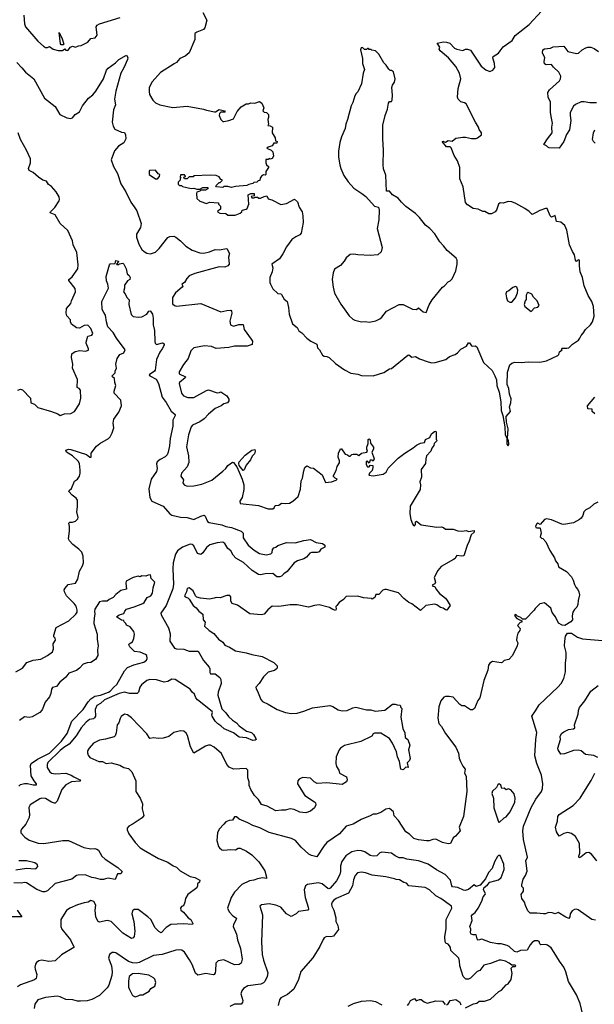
# Model space of a CAD drawing. Extents: x 1933546 to 2138868, y 524910 to 667279.
# Tile 195 of 256: x 2011245 to 2017211, y 588197 to 598409. Entities that reach past the tile are written whole.
import ezdxf

# ---------------------------------------------------------------- set-up
doc = ezdxf.new("R2010")
doc.units = 0

msp = doc.modelspace()

# ---------------------------------------------------------------- linework, layer by layer
at = {"layer": '0CON10XD'}
for points in [[(2011288, 598455), (2011294, 598365), (2011306, 598336), (2011435, 598187), (2011493, 598133), (2011515, 598121), (2011535, 598120), (2011555, 598132), (2011592, 598102), (2011645, 598088), (2011690, 598090), (2011715, 598108), (2011725, 598092), (2011745, 598090), (2011773, 598125), (2011785, 598131), (2011795, 598134), (2011825, 598124), (2011855, 598139), (2011885, 598140), (2011953, 598177), (2011985, 598213), (2012028, 598222), (2012050, 598250), (2012040, 598335), (2012049, 598351), (2012075, 598365), (2012289, 598431)], [(2013146, 598485), (2013188, 598405), (2013166, 598325), (2013153, 598307), (2013085, 598281), (2013064, 598265), (2013064, 598205), (2013004, 598066), (2012965, 598030), (2012907, 598005), (2012872, 597965), (2012850, 597950), (2012708, 597862), (2012622, 597765), (2012590, 597705), (2012588, 597665), (2012592, 597635), (2012628, 597575), (2012656, 597546), (2012700, 597525), (2012835, 597500), (2012985, 597514), (2013155, 597482), (2013185, 597470), (2013267, 597453), (2013277, 597453), (2013315, 597477), (2013370, 597465), (2013380, 597455), (2013375, 597450), (2013335, 597450), (2013320, 597435), (2013318, 597415), (2013334, 597374), (2013355, 597352), (2013365, 597352), (2013415, 597362), (2013465, 597382), (2013503, 597457), (2013545, 597504), (2013595, 597537), (2013622, 597538), (2013645, 597548), (2013686, 597544), (2013735, 597560), (2013760, 597545), (2013780, 597495), (2013770, 597465), (2013785, 597450), (2013808, 597448), (2013830, 597425), (2013830, 597395), (2013822, 597375), (2013830, 597325), (2013823, 597313), (2013845, 597310), (2013870, 597295), (2013868, 597235), (2013898, 597185), (2013902, 597152), (2013920, 597145), (2013915, 597130), (2013885, 597130), (2013865, 597102), (2013825, 597088), (2013810, 597075), (2013857, 597057), (2013875, 597040), (2013880, 596995), (2013865, 596970), (2013845, 596962), (2013835, 596970), (2013825, 596960), (2013802, 596958), (2013800, 596925), (2013808, 596905), (2013830, 596885), (2013828, 596875), (2013800, 596835), (2013802, 596805), (2013795, 596798), (2013775, 596799), (2013755, 596787), (2013742, 596765), (2013738, 596742), (2013722, 596738), (2013707, 596723), (2013675, 596720), (2013665, 596710), (2013625, 596700), (2013605, 596688), (2013485, 596680), (2013445, 596668), (2013405, 596680), (2013365, 596678), (2013355, 596670), (2013290, 596675), (2013280, 596685), (2013315, 596720), (2013325, 596720), (2013332, 596728), (2013348, 596742), (2013348, 596748), (2013332, 596752), (2013315, 596780), (2013285, 596792), (2013223, 596797), (2013055, 596790), (2013045, 596780), (2013005, 596780), (2012985, 596760), (2012955, 596760), (2012950, 596775), (2012968, 596782), (2012968, 596788), (2012955, 596800), (2012915, 596800), (2012910, 596775), (2012920, 596765), (2012912, 596758), (2012910, 596745), (2012890, 596725), (2012890, 596705), (2012905, 596690), (2012925, 596690), (2012935, 596680), (2013025, 596660), (2013055, 596662), (2013085, 596650), (2013115, 596650), (2013145, 596668), (2013198, 596668), (2013200, 596655), (2013175, 596642), (2013125, 596640), (2013115, 596630), (2013085, 596620), (2013080, 596605), (2013083, 596553), (2013116, 596526), (2013184, 596504), (2013215, 596518), (2013308, 596508), (2013310, 596495), (2013330, 596475), (2013330, 596445), (2013318, 596432), (2013302, 596428), (2013300, 596415), (2013323, 596403), (2013385, 596400), (2013405, 596382), (2013483, 596383), (2013535, 596402), (2013550, 596415), (2013550, 596425), (2013560, 596435), (2013597, 596443), (2013608, 596452), (2013623, 596497), (2013618, 596592), (2013645, 596607), (2013680, 596605), (2013678, 596582), (2013650, 596575), (2013655, 596560), (2013675, 596560), (2013685, 596570), (2013715, 596570), (2013728, 596558), (2013745, 596558), (2013784, 596576), (2013812, 596582), (2013825, 596552), (2013862, 596542), (2013955, 596491), (2014015, 596504), (2014097, 596547), (2014131, 596521), (2014146, 596466), (2014178, 596418), (2014184, 596374), (2014188, 596305), (2014167, 596195), (2014155, 596179), (2014112, 596158), (2014072, 596128), (2014015, 596053), (2013978, 595982), (2013942, 595928), (2013864, 595875), (2013872, 595835), (2013867, 595795), (2013844, 595736), (2013843, 595685), (2013848, 595665), (2013875, 595618), (2013925, 595570), (2013955, 595566), (2013965, 595559), (2013992, 595512), (2014023, 595485), (2014037, 595425), (2014044, 595354), (2014078, 595255), (2014125, 595218), (2014145, 595183), (2014175, 595162), (2014225, 595107), (2014268, 595075), (2014332, 595045), (2014337, 595005), (2014357, 594985), (2014389, 594929), (2014405, 594918), (2014435, 594916), (2014457, 594907), (2014525, 594844), (2014619, 594779), (2014685, 594742), (2014755, 594732), (2014795, 594718), (2014915, 594717), (2015025, 594750), (2015085, 594787), (2015105, 594790), (2015275, 594930), (2015285, 594933), (2015315, 594908), (2015355, 594917), (2015395, 594893), (2015485, 594861), (2015525, 594850), (2015558, 594852), (2015668, 594885), (2015708, 594915), (2015765, 594937), (2015792, 594955), (2015827, 594993), (2015885, 595022), (2015905, 595058), (2015915, 595058), (2015935, 595028), (2015945, 595023), (2015975, 595028), (2015992, 595015), (2016059, 594855), (2016149, 594769), (2016180, 594715), (2016195, 594675), (2016200, 594615), (2016223, 594545), (2016239, 594445), (2016244, 594355), (2016262, 594305), (2016281, 594185), (2016284, 594104), (2016302, 594072), (2016302, 594005), (2016315, 593990), (2016322, 594005), (2016319, 594045), (2016310, 594065), (2016317, 594165), (2016298, 594235), (2016296, 594294), (2016342, 594345), (2016332, 594395), (2016346, 594435), (2016348, 594478), (2016329, 594525), (2016324, 594585), (2016308, 594625), (2016310, 594755), (2016335, 594828), (2016355, 594847), (2016385, 594857), (2016454, 594854), (2016525, 594862), (2016645, 594858), (2016715, 594871), (2016833, 594927), (2016842, 594938), (2016848, 594965), (2016878, 594985), (2016872, 594995), (2016877, 595003), (2016895, 595004)], [(2016895, 595004), (2016925, 595001), (2016945, 595005), (2016985, 595044), (2017046, 595084), (2017062, 595105), (2017073, 595135), (2017095, 595157), (2017119, 595195), (2017171, 595245), (2017194, 595275), (2017208, 595335), (2017201, 595435), (2017185, 595488), (2017149, 595549), (2017105, 595648), (2017089, 595735), (2017064, 595795), (2017056, 595856), (2017058, 595915), (2017045, 595920), (2017025, 595902), (2017016, 595916), (2017005, 595970), (2016983, 596005), (2016954, 596074), (2016926, 596225), (2016906, 596276), (2016865, 596308), (2016818, 596315), (2016805, 596378), (2016765, 596362), (2016754, 596374), (2016722, 596452), (2016705, 596452), (2016645, 596430), (2016600, 596405), (2016565, 596390), (2016535, 596420), (2016490, 596450), (2016395, 596504), (2016355, 596519), (2016315, 596523), (2016265, 596507), (2016232, 596508), (2016217, 596495), (2016196, 596434), (2016183, 596415), (2016145, 596394), (2016115, 596394), (2016075, 596419), (2016055, 596421), (2016005, 596444), (2015955, 596450), (2015895, 596490), (2015875, 596512), (2015850, 596675), (2015815, 596760), (2015814, 596875), (2015790, 596945), (2015755, 597000), (2015725, 597080), (2015715, 597090), (2015675, 597092), (2015630, 597145), (2015645, 597150), (2015652, 597142), (2015665, 597140), (2015695, 597157), (2015735, 597148), (2015775, 597180), (2015845, 597190), (2015875, 597190), (2015937, 597177), (2015985, 597178), (2015997, 597183), (2016040, 597215), (2016040, 597235), (2016015, 597270), (2016007, 597295), (2015976, 597346), (2015879, 597535), (2015865, 597546), (2015825, 597556), (2015799, 597585), (2015790, 597605), (2015798, 597695), (2015826, 597795), (2015811, 597855), (2015774, 597924), (2015696, 598015), (2015610, 598085), (2015602, 598105), (2015607, 598125), (2015580, 598165), (2015645, 598178), (2015675, 598176), (2015710, 598165), (2015760, 598115), (2015785, 598102), (2015845, 598091), (2015875, 598103), (2015894, 598104), (2015924, 598094), (2016035, 597928), (2016085, 597888), (2016125, 597872), (2016156, 597884), (2016177, 597915), (2016176, 597955), (2016159, 598015), (2016162, 598028), (2016215, 598061), (2016234, 598085), (2016264, 598126), (2016357, 598195), (2016391, 598245), (2016535, 598358), (2016664, 598496)], [(2011695, 598147), (2011675, 598149), (2011668, 598158), (2011655, 598277), (2011685, 598212), (2011703, 598155), (2011695, 598147)], [(2014875, 595272), (2014944, 595286), (2014983, 595307), (2015006, 595325), (2015055, 595386), (2015185, 595456), (2015225, 595454), (2015325, 595406), (2015365, 595403), (2015385, 595421), (2015435, 595378), (2015465, 595374), (2015495, 595453), (2015526, 595504), (2015634, 595636), (2015655, 595648), (2015695, 595692), (2015715, 595702), (2015735, 595722), (2015772, 595805), (2015788, 595875), (2015787, 595915), (2015778, 595935), (2015684, 596014), (2015647, 596065), (2015606, 596106), (2015555, 596188), (2015504, 596244), (2015458, 596278), (2015395, 596358), (2015355, 596398), (2015255, 596472), (2015210, 596515), (2015175, 596558), (2015115, 596592), (2015085, 596630), (2015055, 596630), (2015046, 596795), (2015024, 596864), (2015020, 596905), (2015023, 597055), (2015014, 597175), (2015017, 597315), (2015038, 597415), (2015065, 597480), (2015076, 597544), (2015085, 597560), (2015105, 597560), (2015112, 597575), (2015116, 597625), (2015110, 597705), (2015115, 597730), (2015135, 597760), (2015143, 597797), (2015125, 597870), (2015105, 597882), (2015093, 597883), (2015077, 597897), (2015049, 597939), (2015025, 597960), (2014975, 598050), (2014940, 598085), (2014903, 598093), (2014895, 598100), (2014875, 598100), (2014865, 598110), (2014855, 598110), (2014845, 598100), (2014825, 598100), (2014805, 598120), (2014792, 598118), (2014783, 598097), (2014803, 598005), (2014804, 597954), (2014826, 597894), (2014813, 597855), (2014793, 597745), (2014755, 597660), (2014737, 597643), (2014725, 597620), (2014705, 597550), (2014688, 597515), (2014650, 597375), (2014630, 597325), (2014625, 597280), (2014587, 597195), (2014569, 597135), (2014554, 597045), (2014556, 596985), (2014569, 596905), (2014579, 596865), (2014612, 596792), (2014655, 596728), (2014715, 596663), (2014798, 596608), (2014838, 596575), (2014930, 596475), (2014970, 596465), (2014976, 596435), (2014975, 596335), (2014957, 596245), (2015010, 596045), (2014999, 596001), (2014965, 595972), (2014885, 595963), (2014755, 595969), (2014714, 595976), (2014675, 595973), (2014635, 595940), (2014614, 595905), (2014575, 595861), (2014515, 595822), (2014500, 595785), (2014490, 595715), (2014500, 595635), (2014514, 595574), (2014578, 595458), (2014665, 595336), (2014705, 595302), (2014725, 595292), (2014795, 595277), (2014835, 595280), (2014875, 595272)], [(2017235, 597546), (2017165, 597546), (2017105, 597557), (2017076, 597556), (2017015, 597531), (2016995, 597512), (2016961, 597445), (2016959, 597415), (2016967, 597365), (2016954, 597266), (2016922, 597218), (2016895, 597145), (2016845, 597076), (2016741, 597081), (2016727, 597087), (2016715, 597102), (2016688, 597115), (2016724, 597175), (2016774, 597235), (2016770, 597295), (2016776, 597335), (2016767, 597387), (2016756, 597445), (2016755, 597555), (2016732, 597605), (2016730, 597655), (2016745, 597683), (2016848, 597775), (2016859, 597795), (2016864, 597825), (2016844, 597865), (2016786, 597916), (2016765, 597943), (2016712, 597942), (2016695, 597952), (2016691, 597975), (2016698, 598015), (2016673, 598065), (2016678, 598095), (2016695, 598106), (2016756, 598114), (2016784, 598126), (2016894, 598136), (2016935, 598079), (2017025, 598059), (2017047, 598063), (2017085, 598098), (2017123, 598117), (2017145, 598125), (2017174, 598124), (2017210, 598110), (2017255, 598078)], [(2011214, 597965), (2011269, 597909), (2011305, 597864), (2011393, 597795), (2011503, 597595), (2011615, 597510), (2011663, 597425), (2011735, 597390), (2011775, 597383), (2011795, 597392), (2011822, 597425), (2011867, 597453), (2011898, 597515), (2011961, 597595), (2012005, 597630), (2012035, 597668), (2012117, 597795), (2012146, 597885), (2012164, 597905), (2012239, 597961), (2012275, 597998), (2012355, 598042), (2012367, 598017), (2012366, 597995), (2012325, 597911), (2012294, 597855), (2012242, 597668), (2012230, 597585), (2012241, 597525), (2012220, 597475), (2012207, 597347), (2012216, 597305), (2012233, 597275), (2012303, 597243), (2012335, 597239), (2012345, 597215), (2012346, 597175), (2012327, 597133), (2012271, 597099), (2012231, 597049), (2012194, 596955), (2012219, 596885), (2012261, 596815), (2012296, 596706), (2012347, 596625), (2012399, 596515), (2012435, 596467), (2012461, 596425), (2012507, 596295), (2012500, 596255), (2012459, 596185), (2012458, 596155), (2012481, 596081), (2012515, 596027), (2012536, 596006), (2012565, 595987), (2012605, 595980), (2012655, 595999), (2012695, 596037), (2012785, 596150), (2012805, 596161), (2012845, 596163), (2012865, 596155), (2012915, 596115), (2012969, 596059), (2013035, 596019), (2013115, 595991), (2013156, 595986), (2013215, 596000), (2013275, 596026), (2013317, 596023), (2013396, 596036), (2013422, 595985), (2013413, 595945), (2013420, 595875), (2013408, 595855), (2013376, 595844), (2013315, 595846), (2013065, 595778), (2013005, 595752), (2012979, 595725), (2012956, 595684), (2012930, 595665), (2012940, 595645), (2012933, 595635), (2012864, 595576), (2012833, 595527), (2012833, 595463), (2012854, 595444), (2012875, 595439), (2013125, 595464), (2013335, 595379), (2013396, 595394), (2013436, 595396), (2013446, 595386), (2013448, 595365), (2013426, 595284), (2013434, 595245), (2013465, 595231), (2013522, 595248), (2013565, 595248), (2013577, 595195), (2013648, 595095), (2013662, 595075), (2013658, 595042), (2013608, 595022), (2013475, 595023), (2013415, 595010), (2013285, 595000), (2013235, 595018), (2013165, 595026), (2013055, 595006), (2013022, 594975), (2012996, 594895), (2012946, 594834), (2012902, 594758), (2012901, 594735), (2012966, 594705), (2012962, 594695), (2012906, 594645), (2012901, 594635), (2012926, 594535), (2012945, 594509), (2012992, 594492), (2013055, 594491), (2013184, 594565), (2013205, 594571), (2013295, 594539), (2013319, 594541), (2013335, 594550), (2013395, 594507), (2013416, 594475), (2013416, 594455), (2013404, 594436), (2013365, 594426), (2013338, 594405), (2013275, 594378), (2013205, 594318), (2013161, 594269), (2013115, 594239), (2013041, 594205), (2013024, 594186), (2012999, 594105), (2012978, 593978), (2012999, 593885), (2013003, 593815), (2012985, 593773), (2012926, 593705), (2012920, 593675), (2012946, 593636), (2012940, 593605), (2012952, 593585), (2012985, 593572), (2013054, 593574), (2013138, 593592), (2013239, 593635), (2013354, 593725), (2013386, 593755), (2013406, 593784), (2013455, 593819), (2013465, 593818), (2013501, 593771), (2013525, 593717), (2013555, 593643), (2013571, 593585), (2013571, 593535), (2013554, 593455), (2013532, 593415), (2013533, 593393), (2013725, 593369), (2013824, 593336), (2013874, 593336), (2013888, 593345), (2013899, 593371), (2013935, 593374), (2013962, 593395), (2014005, 593391), (2014045, 593396), (2014082, 593415), (2014136, 593464), (2014159, 593541), (2014168, 593625), (2014180, 593655), (2014195, 593730), (2014206, 593764), (2014225, 593782), (2014265, 593762), (2014295, 593758), (2014385, 593688), (2014419, 593609), (2014482, 593615), (2014530, 593635), (2014540, 593645), (2014520, 593655), (2014500, 593675), (2014530, 593735), (2014542, 593775), (2014567, 593813), (2014567, 593835), (2014552, 593872), (2014554, 593915), (2014575, 593960), (2014585, 593960), (2014624, 593904), (2014647, 593897), (2014665, 593882), (2014675, 593882), (2014692, 593898), (2014707, 593903), (2014745, 593902), (2014765, 593888), (2014795, 593913), (2014850, 593925), (2014858, 593935), (2014848, 593955), (2014848, 593975), (2014862, 594015), (2014864, 594055), (2014875, 594062), (2014885, 594050), (2014888, 594018), (2014917, 593975), (2014918, 593955), (2014902, 593925), (2014926, 593854), (2014915, 593830), (2014905, 593840), (2014885, 593840), (2014875, 593810), (2014855, 593830), (2014843, 593827), (2014842, 593795), (2014855, 593772), (2014875, 593772), (2014885, 593790), (2014910, 593785), (2014912, 593765), (2014906, 593734), (2014878, 593705), (2014870, 593685), (2014915, 593679), (2015019, 593695), (2015050, 593715), (2015071, 593759), (2015175, 593861), (2015243, 593915), (2015332, 593968), (2015365, 593996), (2015405, 594016), (2015447, 594023), (2015460, 594055), (2015505, 594075), (2015520, 594115), (2015553, 594137), (2015565, 594140), (2015570, 594135), (2015570, 594055), (2015578, 594045), (2015549, 594015), (2015545, 593992), (2015523, 593965), (2015514, 593935), (2015470, 593885), (2015461, 593855), (2015460, 593805), (2015412, 593745), (2015418, 593665), (2015400, 593615), (2015406, 593585), (2015402, 593535), (2015299, 593365), (2015296, 593285), (2015305, 593227), (2015325, 593179), (2015335, 593164), (2015345, 593160), (2015354, 593175), (2015355, 593200), (2015365, 593207), (2015415, 593169), (2015575, 593146), (2015625, 593148), (2015645, 593143), (2015665, 593126), (2015745, 593124), (2015795, 593109), (2015836, 593106), (2015885, 593112), (2015905, 593102), (2015962, 593112), (2015963, 593095), (2015932, 593065), (2015909, 592991), (2015893, 592967), (2015855, 592850), (2015835, 592844), (2015785, 592851), (2015772, 592838), (2015768, 592822), (2015750, 592810), (2015621, 592739), (2015585, 592698), (2015550, 592625), (2015563, 592575), (2015555, 592558), (2015528, 592545), (2015535, 592533), (2015555, 592530), (2015567, 592505), (2015605, 592457), (2015665, 592409), (2015685, 592386), (2015714, 592335), (2015680, 592285), (2015665, 592287), (2015643, 592305), (2015615, 592314), (2015575, 592341), (2015555, 592348), (2015463, 592335), (2015405, 592280), (2015315, 592352), (2015285, 592364), (2015233, 592405), (2015178, 592465), (2015055, 592499), (2015035, 592500), (2015015, 592492), (2014973, 592447), (2014944, 592446), (2014933, 592417), (2014905, 592400), (2014897, 592407), (2014814, 592414), (2014755, 592430), (2014635, 592427), (2014606, 592394), (2014562, 592365), (2014538, 592335), (2014528, 592322), (2014532, 592295), (2014525, 592282), (2014495, 592291), (2014463, 592313), (2014355, 592339), (2014305, 592334), (2014245, 592317), (2014125, 592339), (2014055, 592341), (2013936, 592324), (2013865, 592326), (2013820, 592290), (2013785, 592244), (2013755, 592236), (2013635, 592246), (2013505, 592338), (2013450, 592355), (2013438, 592378), (2013438, 592425), (2013427, 592437), (2013395, 592438), (2013325, 592412), (2013285, 592418), (2013265, 592408), (2013215, 592400), (2013121, 592411)], [(2011225, 594566), (2011255, 594576), (2011275, 594569), (2011356, 594485), (2011362, 594435), (2011400, 594420), (2011435, 594388), (2011576, 594346), (2011641, 594321), (2011665, 594304), (2011712, 594322), (2011775, 594324), (2011815, 594344), (2011866, 594424), (2011881, 594485), (2011875, 594568), (2011864, 594584), (2011843, 594595), (2011845, 594678), (2011792, 594795), (2011797, 594835), (2011784, 594906), (2011788, 594942), (2011823, 594967), (2011871, 594979), (2011929, 594971), (2011959, 594981), (2011960, 594995), (2011934, 595054), (2011934, 595066), (2011953, 595127), (2011995, 595137), (2012006, 595155), (2011984, 595205), (2011952, 595242), (2011915, 595239), (2011865, 595210), (2011835, 595212), (2011783, 595253), (2011774, 595275), (2011774, 595295), (2011736, 595336), (2011729, 595365), (2011732, 595415), (2011778, 595465), (2011784, 595495), (2011826, 595586), (2011820, 595620), (2011757, 595705), (2011757, 595715), (2011768, 595725), (2011789, 595741), (2011848, 595825), (2011852, 595865), (2011837, 595995), (2011800, 596075), (2011792, 596115), (2011744, 596224), (2011666, 596296), (2011614, 596384), (2011563, 596405), (2011564, 596415), (2011609, 596461), (2011655, 596532), (2011660, 596545), (2011655, 596572), (2011625, 596624), (2011575, 596678), (2011545, 596700), (2011523, 596733), (2011485, 596745), (2011440, 596775), (2011385, 596824), (2011345, 596846), (2011338, 596865), (2011358, 596925), (2011356, 596965), (2011315, 597055), (2011255, 597165), (2011230, 597235)], [(2017220, 597130), (2017201, 597145), (2017191, 597165), (2017202, 597235), (2017216, 597266)], [(2012675, 596760), (2012698, 596782), (2012700, 596805), (2012682, 596812), (2012655, 596850), (2012594, 596846), (2012588, 596835), (2012590, 596805), (2012655, 596760), (2012675, 596760)], [(2011205, 591644), (2011275, 591684), (2011319, 591741), (2011384, 591766), (2011465, 591778), (2011535, 591814), (2011585, 591854), (2011596, 591885), (2011592, 591935), (2011617, 591975), (2011615, 591993), (2011600, 592010), (2011599, 592025), (2011625, 592104), (2011756, 592175), (2011828, 592242), (2011841, 592265), (2011843, 592285), (2011833, 592325), (2011811, 592355), (2011731, 592435), (2011711, 592475), (2011708, 592495), (2011716, 592514), (2011750, 592550), (2011824, 592566), (2011848, 592608), (2011865, 592688), (2011899, 592745), (2011908, 592775), (2011906, 592844), (2011890, 592885), (2011859, 592919), (2011798, 592965), (2011761, 593005), (2011751, 593025), (2011762, 593105), (2011762, 593152), (2011755, 593188), (2011765, 593199), (2011795, 593198), (2011825, 593208), (2011848, 593232), (2011852, 593245), (2011840, 593305), (2011846, 593355), (2011844, 593425), (2011831, 593445), (2011789, 593479), (2011757, 593515), (2011758, 593525), (2011784, 593546), (2011816, 593624), (2011847, 593645), (2011866, 593675), (2011874, 593705), (2011874, 593736), (2011865, 593805), (2011852, 593832), (2011795, 593887), (2011731, 593925), (2011723, 593945), (2011755, 593954), (2011775, 593951), (2011938, 593898), (2011972, 593872), (2011988, 593872), (2011988, 593915), (2012044, 593986), (2012077, 594015), (2012166, 594064), (2012186, 594084), (2012206, 594125), (2012221, 594175), (2012216, 594225), (2012224, 594265), (2012275, 594340), (2012301, 594405), (2012295, 594464), (2012226, 594535), (2012226, 594555), (2012244, 594615), (2012232, 594645), (2012228, 594688), (2012208, 594705), (2012206, 594715), (2012236, 594745), (2012236, 594765), (2012252, 594795), (2012245, 594835), (2012256, 594894), (2012285, 594938), (2012328, 594955), (2012339, 594985), (2012250, 595105), (2012215, 595165), (2012162, 595225), (2012146, 595275), (2012135, 595345), (2012118, 595372), (2012102, 595405), (2012099, 595485), (2012166, 595624), (2012162, 595665), (2012145, 595700), (2012143, 595745), (2012177, 595865), (2012185, 595878), (2012238, 595882), (2012245, 595910), (2012270, 595905), (2012267, 595893), (2012250, 595875), (2012255, 595870), (2012275, 595870), (2012283, 595877), (2012315, 595883), (2012326, 595875), (2012350, 595825), (2012360, 595775), (2012382, 595755), (2012392, 595735), (2012390, 595715), (2012365, 595700), (2012334, 595656), (2012334, 595625), (2012324, 595585), (2012340, 595565), (2012357, 595527), (2012382, 595502), (2012377, 595455), (2012402, 595352), (2012425, 595332), (2012475, 595324), (2012515, 595328), (2012564, 595356), (2012585, 595387), (2012595, 595391), (2012605, 595386), (2012625, 595355), (2012631, 595315), (2012630, 595245), (2012646, 595185), (2012649, 595071), (2012653, 595053), (2012665, 595041), (2012729, 595059), (2012745, 595049), (2012746, 595035), (2012726, 594994), (2012699, 594961), (2012664, 594886), (2012652, 594775), (2012645, 594764), (2012589, 594725), (2012596, 594715), (2012662, 594682), (2012685, 594635), (2012724, 594494), (2012765, 594440), (2012819, 594349), (2012859, 594315), (2012861, 594305), (2012834, 594255), (2012835, 594195), (2012806, 594065), (2012801, 593989), (2012787, 593923), (2012775, 593895), (2012756, 593875), (2012703, 593847), (2012674, 593825), (2012667, 593803), (2012671, 593755), (2012665, 593724)], [(2016355, 595478), (2016393, 595525), (2016413, 595575), (2016417, 595605), (2016408, 595635), (2016392, 595642), (2016365, 595632), (2016325, 595598), (2016300, 595585), (2016292, 595565), (2016298, 595525), (2016310, 595495), (2016335, 595478), (2016355, 595478)], [(2016555, 595382), (2016591, 595419), (2016625, 595428), (2016637, 595445), (2016618, 595495), (2016581, 595531), (2016563, 595563), (2016525, 595578), (2016515, 595572), (2016505, 595552), (2016502, 595508), (2016492, 595495), (2016482, 595455), (2016490, 595435), (2016555, 595382)], [(2017215, 594320), (2017190, 594345), (2017188, 594368), (2017144, 594374), (2017142, 594405), (2017217, 594495)], [(2013565, 593732), (2013525, 593787), (2013521, 593805), (2013525, 593823), (2013585, 593893), (2013655, 593943), (2013685, 593950), (2013690, 593935), (2013682, 593905), (2013659, 593881), (2013643, 593845), (2013595, 593790), (2013575, 593740), (2013565, 593732)], [(2012665, 593724), (2012611, 593645), (2012587, 593545), (2012595, 593455), (2012616, 593415), (2012735, 593362), (2012805, 593283), (2012825, 593269), (2012915, 593250), (2012985, 593246), (2013055, 593225), (2013125, 593260), (2013159, 593269), (2013171, 593261), (2013196, 593206), (2013213, 593193), (2013345, 593170), (2013385, 593154), (2013444, 593144), (2013545, 593105), (2013565, 593085), (2013566, 593035), (2013618, 592958), (2013678, 592908), (2013735, 592872), (2013805, 592859), (2013852, 592868), (2013868, 592882), (2013871, 592915), (2013885, 592933), (2013905, 592938), (2013925, 592956), (2014015, 592988), (2014105, 592985), (2014195, 593009), (2014265, 593018), (2014325, 592986), (2014390, 592975), (2014415, 592960), (2014415, 592940), (2014371, 592919), (2014355, 592890), (2014335, 592882), (2014275, 592883), (2014258, 592875), (2014224, 592836), (2014195, 592817), (2014130, 592795), (2014095, 592777), (2014023, 592685), (2013988, 592662), (2013965, 592639), (2013945, 592632), (2013915, 592632), (2013875, 592664), (2013795, 592662), (2013745, 592651), (2013725, 592654), (2013659, 592695), (2013570, 592780), (2013489, 592825), (2013461, 592855), (2013439, 592899), (2013405, 592925), (2013376, 592976), (2013355, 592990), (2013295, 592982), (2013219, 592961), (2013186, 592934), (2013145, 592878), (2013125, 592861), (2013093, 592873), (2013052, 592952), (2013035, 592965), (2013015, 592971), (2012935, 592940), (2012885, 592901), (2012862, 592865), (2012839, 592775), (2012835, 592715), (2012843, 592555), (2012835, 592505), (2012767, 592333), (2012709, 592255), (2012714, 592235), (2012792, 592102), (2012808, 592038), (2012804, 591965), (2012851, 591891), (2012873, 591883), (2012951, 591881), (2013005, 591860), (2013099, 591859), (2013155, 591764), (2013214, 591694), (2013220, 591675), (2013218, 591638), (2013225, 591625), (2013275, 591626), (2013324, 591585), (2013334, 591565), (2013336, 591525), (2013307, 591435), (2013303, 591403), (2013345, 591260), (2013385, 591221), (2013412, 591182), (2013454, 591144), (2013496, 591116), (2013525, 591086), (2013600, 591030), (2013652, 591015), (2013672, 590995), (2013698, 590955), (2013700, 590945), (2013690, 590935), (2013665, 590933), (2013599, 590961), (2013525, 590968), (2013465, 591013), (2013369, 591055), (2013335, 591086), (2013303, 591105), (2013275, 591134), (2013244, 591184), (2013241, 591199), (2013247, 591225), (2013242, 591235), (2013093, 591355), (2013074, 591375), (2013061, 591415), (2013035, 591434), (2013016, 591465), (2012860, 591565), (2012825, 591569), (2012785, 591544), (2012745, 591537), (2012665, 591563), (2012595, 591567), (2012565, 591555), (2012510, 591510), (2012494, 591486), (2012478, 591435), (2012465, 591421), (2012385, 591421), (2012335, 591435), (2012279, 591421), (2012125, 591355), (2012085, 591317), (2012045, 591296), (2012030, 591255), (2012033, 591187), (2012023, 591167), (2012011, 591159), (2011970, 591150), (2011937, 591125), (2011884, 591066), (2011830, 590980), (2011758, 590895), (2011705, 590862), (2011665, 590828), (2011539, 590705), (2011531, 590685), (2011532, 590652), (2011558, 590608), (2011575, 590593), (2011616, 590586), (2011723, 590593), (2011780, 590575), (2011806, 590556), (2011869, 590525), (2011876, 590515), (2011869, 590511), (2011784, 590506), (2011725, 590474), (2011682, 590425), (2011636, 590304), (2011615, 590284), (2011605, 590282), (2011575, 590292), (2011515, 590330), (2011475, 590334), (2011453, 590327), (2011354, 590265), (2011341, 590239), (2011348, 590165), (2011343, 590135), (2011308, 590065), (2011265, 590014), (2011258, 589995), (2011258, 589975), (2011299, 589929), (2011345, 589898), (2011437, 589867), (2011495, 589865), (2011694, 589896), (2011752, 589895), (2011912, 589822), (2011985, 589809), (2012025, 589812), (2012047, 589807), (2012065, 589795), (2012098, 589735), (2012133, 589703), (2012265, 589615), (2012310, 589575), (2012295, 589552), (2012261, 589549), (2012235, 589490), (2012165, 589504), (2012135, 589500), (2012115, 589490), (2012085, 589490), (2012035, 589507), (2011995, 589512), (2011925, 589539), (2011853, 589537), (2011835, 589532), (2011785, 589496), (2011615, 589451), (2011534, 589375), (2011505, 589364), (2011484, 589365), (2011425, 589388), (2011315, 589458), (2011295, 589460), (2011265, 589452), (2011183, 589457)], [(2017246, 593404), (2017206, 593384), (2017164, 593346), (2017122, 593325), (2017102, 593305), (2017092, 593268), (2017075, 593240), (2017056, 593224), (2016995, 593192), (2016895, 593172), (2016875, 593177), (2016765, 593222), (2016715, 593232), (2016694, 593226), (2016648, 593172), (2016626, 593186), (2016615, 593182), (2016601, 593155), (2016604, 593144), (2016615, 593138), (2016645, 593140), (2016650, 593135), (2016660, 593085), (2016650, 593045), (2016662, 593032), (2016675, 593030), (2016708, 592995), (2016750, 592905), (2016797, 592827), (2016808, 592795), (2016834, 592764), (2016840, 592735), (2016923, 592685), (2016975, 592632), (2016993, 592595), (2017005, 592550), (2017018, 592525), (2017041, 592501), (2017050, 592475), (2017057, 592445), (2017043, 592385), (2017041, 592345), (2017028, 592315), (2017005, 592293), (2016989, 592265), (2016980, 592225), (2016983, 592185), (2016966, 592165), (2016905, 592125), (2016878, 592128), (2016840, 592150), (2016807, 592215), (2016772, 592262), (2016758, 592305), (2016695, 592360), (2016645, 592350), (2016597, 592303), (2016586, 592284), (2016495, 592190), (2016465, 592190), (2016448, 592208), (2016412, 592222), (2016395, 592240), (2016382, 592228), (2016405, 592200), (2016415, 592200), (2016422, 592192), (2016460, 592175), (2016458, 592162), (2016442, 592158), (2016412, 592125), (2016440, 592095), (2016437, 592075), (2016417, 592045), (2016407, 592005), (2016404, 591975), (2016416, 591945), (2016409, 591915), (2016363, 591815), (2016322, 591775), (2016275, 591763), (2016255, 591741), (2016245, 591739), (2016155, 591753), (2016127, 591735), (2016113, 591715), (2016104, 591664), (2016064, 591556), (2016024, 591376), (2016003, 591347), (2015968, 591265), (2015945, 591252), (2015925, 591251), (2015865, 591294), (2015835, 591294), (2015815, 591306), (2015744, 591384), (2015705, 591390), (2015665, 591390), (2015648, 591382), (2015616, 591344), (2015598, 591282), (2015587, 591165), (2015598, 591108), (2015625, 591080), (2015666, 591005), (2015772, 590865), (2015802, 590802), (2015809, 590749), (2015822, 590715), (2015847, 590667), (2015871, 590635), (2015864, 590595), (2015882, 590562), (2015886, 590405), (2015853, 590145), (2015807, 590035), (2015819, 589995), (2015769, 589941), (2015746, 589925), (2015718, 589865), (2015695, 589860), (2015635, 589874), (2015565, 589910), (2015533, 589907), (2015495, 589891), (2015469, 589891), (2015385, 589903), (2015338, 589918), (2015292, 589962), (2015256, 589986), (2015177, 590105), (2015133, 590153), (2015126, 590195), (2015085, 590229), (2015045, 590220), (2014995, 590186), (2014945, 590169), (2014915, 590169), (2014885, 590151), (2014790, 590115), (2014706, 590064), (2014634, 590046), (2014565, 589964), (2014435, 589875), (2014403, 589837), (2014332, 589728), (2014275, 589739), (2014246, 589755), (2014166, 589826), (2014109, 589895), (2014067, 589917), (2013835, 589978), (2013738, 590028), (2013665, 590053), (2013615, 590081), (2013525, 590116), (2013495, 590140), (2013475, 590140), (2013455, 590108), (2013420, 590105), (2013385, 590088), (2013364, 590066), (2013318, 590015), (2013300, 589975), (2013293, 589895), (2013310, 589835), (2013320, 589820), (2013345, 589800), (2013365, 589796), (2013435, 589804), (2013485, 589800), (2013515, 589817), (2013533, 589817), (2013600, 589785), (2013655, 589748), (2013728, 589675), (2013790, 589580), (2013809, 589515), (2013807, 589503), (2013765, 589509), (2013715, 589500), (2013676, 589484), (2013632, 589478), (2013550, 589440), (2013475, 589360), (2013441, 589305), (2013403, 589195), (2013420, 589155), (2013459, 589115), (2013495, 589090), (2013494, 589075), (2013466, 589025), (2013463, 589005), (2013496, 588926), (2013506, 588865), (2013539, 588775), (2013556, 588664), (2013543, 588625), (2013525, 588611), (2013475, 588607), (2013365, 588658), (2013305, 588648), (2013282, 588625), (2013279, 588545), (2013275, 588522), (2013264, 588506), (2013253, 588503), (2013178, 588518), (2013095, 588499), (2013069, 588519), (2013035, 588609), (2013007, 588657), (2012955, 588738), (2012927, 588757), (2012905, 588762), (2012865, 588758), (2012725, 588712), (2012635, 588704), (2012485, 588631), (2012455, 588624), (2012415, 588627), (2012375, 588641), (2012245, 588730), (2012225, 588736), (2012205, 588734), (2012178, 588715), (2012166, 588675), (2012198, 588595), (2012206, 588535), (2012202, 588495), (2012170, 588395), (2012153, 588367), (2012075, 588289), (2011995, 588247), (2011946, 588234), (2011875, 588231), (2011845, 588231), (2011796, 588244), (2011725, 588248), (2011664, 588275), (2011635, 588280), (2011515, 588268), (2011435, 588242), (2011402, 588198), (2011394, 588155)], [(2011235, 590461), (2011255, 590477), (2011295, 590487), (2011325, 590487), (2011385, 590472), (2011421, 590475), (2011420, 590485), (2011394, 590514), (2011366, 590566), (2011358, 590675), (2011363, 590695), (2011431, 590739), (2011555, 590801), (2011678, 590925), (2011738, 591005), (2011788, 591135), (2011903, 591255), (2011956, 591334), (2011985, 591365), (2012025, 591393), (2012085, 591405), (2012168, 591435), (2012185, 591445), (2012224, 591486), (2012253, 591515), (2012333, 591655), (2012365, 591691), (2012431, 591719), (2012535, 591747), (2012562, 591765), (2012570, 591785), (2012567, 591815), (2012552, 591825), (2012495, 591850), (2012436, 591856), (2012388, 591905), (2012380, 591925), (2012383, 591935), (2012415, 591958), (2012429, 591991), (2012439, 592035), (2012431, 592065), (2012393, 592113), (2012355, 592130), (2012348, 592148), (2012330, 592165), (2012328, 592178), (2012303, 592183), (2012250, 592215), (2012278, 592235), (2012325, 592250), (2012336, 592275), (2012355, 592294), (2012435, 592318), (2012523, 592355), (2012537, 592365), (2012568, 592415), (2012606, 592434), (2012625, 592460), (2012630, 592515), (2012647, 592575), (2012612, 592612), (2012605, 592650), (2012578, 592648), (2012555, 592638), (2012515, 592640), (2012495, 592632), (2012475, 592638), (2012422, 592625), (2012351, 592585), (2012347, 592565), (2012355, 592503), (2012295, 592490), (2012242, 592448), (2012215, 592415), (2012175, 592396), (2012155, 592379), (2012105, 592380), (2012075, 592370), (2012025, 592295), (2012022, 592275), (2012027, 592245), (2012017, 592205), (2012014, 592145), (2012050, 592035), (2012049, 591985), (2012060, 591915), (2012054, 591874), (2012056, 591815), (2012032, 591775), (2011985, 591741), (2011945, 591740), (2011905, 591726), (2011867, 591683), (2011835, 591660), (2011757, 591633), (2011725, 591591), (2011663, 591537), (2011626, 591495), (2011585, 591484), (2011576, 591464), (2011570, 591420), (2011555, 591385), (2011509, 591331), (2011477, 591253), (2011455, 591224), (2011375, 591178), (2011345, 591173), (2011295, 591179), (2011245, 591142)], [(2013121, 592411), (2013085, 592420), (2013072, 592432), (2013048, 592485), (2013005, 592518), (2012985, 592510), (2012977, 592475), (2012956, 592435), (2012965, 592422), (2012992, 592412), (2013005, 592400), (2013047, 592335), (2013079, 592309), (2013104, 592274), (2013148, 592245), (2013150, 592185), (2013172, 592162), (2013165, 592120), (2013214, 592075), (2013262, 592042), (2013310, 591985), (2013354, 591954), (2013375, 591923), (2013425, 591901), (2013485, 591862), (2013595, 591844), (2013655, 591824), (2013764, 591804), (2013885, 591742), (2013917, 591707), (2013920, 591685), (2013908, 591672), (2013890, 591660), (2013825, 591641), (2013776, 591594), (2013733, 591525), (2013697, 591485), (2013699, 591469), (2013716, 591446), (2013750, 591360), (2013765, 591337), (2013825, 591310), (2013918, 591255), (2014005, 591224), (2014063, 591213), (2014126, 591216), (2014195, 591236), (2014287, 591273), (2014465, 591296), (2014495, 591286), (2014552, 591252), (2014595, 591240), (2014645, 591245), (2014705, 591272), (2014735, 591278), (2014845, 591250), (2014890, 591250), (2014935, 591239), (2015035, 591247), (2015115, 591310), (2015145, 591311), (2015165, 591302), (2015195, 591300), (2015202, 591275), (2015214, 591264), (2015204, 591175), (2015220, 591080), (2015224, 591055), (2015244, 591015), (2015248, 590965), (2015275, 590942), (2015296, 590885), (2015282, 590835), (2015300, 590745), (2015292, 590725), (2015268, 590702), (2015278, 590652), (2015255, 590658), (2015225, 590630), (2015204, 590635), (2015189, 590715), (2015167, 590765), (2015159, 590815), (2015116, 590905), (2015084, 590954), (2014995, 591008), (2014930, 591010), (2014915, 591001), (2014901, 590979), (2014786, 590924), (2014617, 590883), (2014577, 590855), (2014563, 590835), (2014531, 590765), (2014526, 590696), (2014533, 590665), (2014560, 590625), (2014564, 590594), (2014639, 590555), (2014644, 590526), (2014637, 590505), (2014595, 590477), (2014435, 590494), (2014335, 590488), (2014303, 590505), (2014265, 590541), (2014185, 590550), (2014166, 590544), (2014147, 590533), (2014133, 590515), (2014131, 590485), (2014205, 590363), (2014305, 590298), (2014316, 590286), (2014319, 590265), (2014306, 590234), (2014265, 590200), (2014215, 590184), (2014155, 590190), (2014095, 590218), (2014055, 590224), (2014000, 590210), (2013965, 590212), (2013905, 590203), (2013815, 590251), (2013755, 590271), (2013725, 590323), (2013682, 590362), (2013645, 590425), (2013628, 590465), (2013628, 590505), (2013613, 590545), (2013614, 590605), (2013613, 590625), (2013595, 590644), (2013465, 590636), (2013420, 590655), (2013396, 590685), (2013339, 590799), (2013265, 590864), (2013225, 590886), (2013204, 590886), (2013175, 590874), (2013055, 590802), (2013018, 590868), (2012989, 590985), (2012975, 591008), (2012949, 591029), (2012915, 591032), (2012845, 591017), (2012795, 590974), (2012735, 590956), (2012685, 590954), (2012635, 590961), (2012595, 590954), (2012565, 591001), (2012405, 591169), (2012365, 591199), (2012335, 591206), (2012299, 591181), (2012287, 591163), (2012273, 591117), (2012256, 591094), (2012247, 591013), (2012238, 590982), (2012225, 590970), (2012135, 590946), (2012073, 590937), (2012010, 590905), (2011968, 590855), (2011951, 590825), (2011949, 590805), (2011955, 590782), (2011975, 590758), (2012066, 590716), (2012105, 590714), (2012144, 590694), (2012195, 590700), (2012286, 590676), (2012325, 590654), (2012375, 590643), (2012408, 590608), (2012450, 590515), (2012452, 590405), (2012496, 590336), (2012520, 590275), (2012518, 590225), (2012533, 590157), (2012518, 590132), (2012425, 590068), (2012377, 590043), (2012362, 590025), (2012360, 590005), (2012379, 589965), (2012443, 589875), (2012495, 589820), (2012530, 589800), (2012685, 589710), (2012785, 589671), (2012838, 589635), (2012875, 589619), (2012913, 589583), (2013015, 589523), (2013065, 589514), (2013117, 589485), (2013113, 589465), (2013090, 589445), (2013093, 589425), (2013084, 589405), (2012990, 589335), (2012967, 589295), (2012960, 589255), (2012945, 589220), (2012925, 589210), (2012914, 589195), (2012918, 589175), (2012945, 589154), (2012995, 589095), (2013021, 589075), (2013043, 589035), (2013038, 589025), (2012945, 589031), (2012815, 589026), (2012766, 588995), (2012715, 588940), (2012691, 588951), (2012652, 588992), (2012606, 589075), (2012575, 589106), (2012475, 589181), (2012435, 589180), (2012415, 589168), (2012408, 589135), (2012431, 589055), (2012441, 588955), (2012435, 588902), (2012425, 588887), (2012405, 588881), (2012315, 588934), (2012195, 589056), (2012155, 589065), (2012075, 589048), (2012059, 589055), (2012035, 589102), (2012030, 589175), (2012035, 589225), (2012015, 589264), (2011985, 589273), (2011955, 589257), (2011915, 589251), (2011845, 589228), (2011765, 589194), (2011730, 589170), (2011674, 589076), (2011674, 589005), (2011684, 588975), (2011774, 588865), (2011786, 588836), (2011807, 588795), (2011806, 588785), (2011681, 588709), (2011615, 588649), (2011548, 588642), (2011475, 588656), (2011445, 588648), (2011420, 588630), (2011408, 588612), (2011404, 588584), (2011405, 588560), (2011423, 588505), (2011418, 588465), (2011399, 588451), (2011252, 588398), (2011223, 588377)], [(2017225, 589070), (2017186, 589076), (2017045, 589176), (2017025, 589184), (2017005, 589182), (2016982, 589165), (2016960, 589135), (2016956, 589104), (2016945, 589088), (2016915, 589100), (2016835, 589151), (2016805, 589134), (2016775, 589147), (2016735, 589151), (2016705, 589137), (2016685, 589134), (2016614, 589144), (2016545, 589141), (2016522, 589165), (2016495, 589221), (2016486, 589256), (2016460, 589295), (2016450, 589335), (2016475, 589372), (2016475, 589402), (2016460, 589420), (2016457, 589435), (2016471, 589495), (2016498, 589532), (2016513, 589577), (2016508, 589638), (2016499, 589685), (2016516, 589724), (2016475, 589905), (2016470, 589995), (2016475, 590045), (2016555, 590240), (2016604, 590325), (2016664, 590405), (2016674, 590436), (2016677, 590485), (2016662, 590575), (2016613, 590695), (2016593, 590775), (2016605, 590945), (2016616, 591015), (2016564, 591185), (2016600, 591240), (2016637, 591303), (2016834, 591486), (2016866, 591525), (2016894, 591576), (2016913, 591645), (2016911, 591735), (2016919, 591795), (2016920, 591845), (2016903, 591915), (2016906, 591965), (2016912, 592015), (2016932, 592045), (2016975, 592048), (2017037, 592005), (2017088, 591988), (2017295, 591970)], [(2017246, 590756), (2017205, 590779), (2017119, 590789), (2017075, 590826), (2017044, 590834), (2016995, 590828), (2016900, 590795), (2016865, 590791), (2016836, 590836), (2016834, 590855), (2016860, 590945), (2016856, 590975), (2016871, 591005), (2016895, 591024), (2016943, 591047), (2016995, 591055), (2017009, 591065), (2017004, 591095), (2017044, 591205), (2017046, 591245), (2017056, 591275), (2017114, 591346), (2017174, 591446), (2017250, 591505)], [(2017236, 589685), (2017183, 589755), (2017155, 589773), (2017125, 589769), (2017075, 589727), (2017055, 589718), (2017052, 589735), (2017061, 589765), (2017056, 589865), (2017017, 589937), (2016975, 589970), (2016935, 589978), (2016895, 589968), (2016845, 589942), (2016818, 589985), (2016808, 590035), (2016828, 590095), (2016832, 590145), (2016845, 590166), (2016991, 590259), (2017065, 590335), (2017104, 590396), (2017180, 590520), (2017218, 590595)], [(2016225, 590082), (2016275, 590132), (2016297, 590143), (2016338, 590195), (2016386, 590295), (2016388, 590335), (2016380, 590380), (2016345, 590422), (2016315, 590432), (2016295, 590420), (2016275, 590440), (2016250, 590435), (2016241, 590471), (2016225, 590483), (2016210, 590475), (2016194, 590446), (2016155, 590407), (2016148, 590385), (2016164, 590335), (2016168, 590235), (2016218, 590088), (2016225, 590082)], [(2017108, 588015), (2017064, 588205), (2017026, 588295), (2016942, 588432), (2016916, 588535), (2016895, 588583), (2016848, 588645), (2016796, 588735), (2016763, 588783), (2016725, 588811), (2016705, 588818), (2016655, 588813), (2016644, 588825), (2016638, 588848), (2016625, 588856), (2016590, 588855), (2016565, 588839), (2016544, 588815), (2016515, 588760), (2016445, 588754), (2016405, 588739), (2016384, 588745), (2016328, 588798), (2016308, 588808), (2016245, 588826), (2016205, 588825), (2016135, 588838), (2016045, 588874), (2016005, 588863), (2015996, 588876), (2015985, 588916), (2015955, 588916), (2015934, 588925), (2015927, 588937), (2015928, 588975), (2015919, 589005), (2015942, 589065), (2015936, 589115), (2015945, 589130), (2015975, 589150), (2016006, 589195), (2016045, 589266), (2016057, 589313), (2016077, 589335), (2016080, 589345), (2016062, 589385), (2016063, 589405), (2016103, 589435), (2016126, 589464), (2016177, 589477), (2016215, 589489), (2016245, 589514), (2016274, 589595), (2016271, 589651), (2016235, 589740), (2016215, 589740), (2016205, 589730), (2016174, 589675), (2016149, 589605), (2016114, 589565), (2016082, 589498), (2016026, 589434), (2015985, 589420), (2015965, 589437), (2015905, 589388), (2015871, 589379), (2015852, 589382), (2015795, 589409), (2015740, 589415), (2015732, 589425), (2015718, 589485), (2015662, 589545), (2015573, 589593), (2015485, 589652), (2015385, 589686), (2015265, 589704), (2015226, 589716), (2015185, 589716), (2015145, 589736), (2015106, 589766), (2015004, 589776), (2014985, 589768), (2014952, 589738), (2014915, 589732), (2014885, 589741), (2014829, 589779), (2014795, 589790), (2014755, 589793), (2014695, 589777), (2014633, 589737), (2014591, 589679), (2014577, 589633), (2014576, 589575), (2014568, 589542), (2014533, 589477), (2014470, 589400), (2014455, 589396), (2014445, 589399), (2014385, 589447), (2014345, 589457), (2014235, 589439), (2014212, 589425), (2014198, 589385), (2014210, 589305), (2014242, 589205), (2014244, 589185), (2014237, 589173), (2014140, 589160), (2014115, 589134), (2014065, 589109), (2014015, 589134), (2013955, 589206), (2013905, 589224), (2013835, 589238), (2013755, 589230), (2013739, 589215), (2013767, 589125), (2013757, 588845), (2013764, 588715), (2013775, 588655), (2013820, 588525), (2013813, 588485), (2013790, 588435), (2013775, 588419), (2013749, 588405), (2013613, 588387), (2013569, 588361), (2013553, 588337), (2013541, 588305), (2013561, 588235), (2013560, 588215), (2013545, 588198), (2013475, 588200), (2013428, 588175)], [(2011205, 589593), (2011315, 589610), (2011405, 589601), (2011415, 589605), (2011432, 589625), (2011429, 589645), (2011404, 589664), (2011315, 589685), (2011235, 589685)], [(2015875, 588162), (2015958, 588202), (2015992, 588208), (2016015, 588230), (2016072, 588228), (2016135, 588250), (2016221, 588329), (2016246, 588344), (2016295, 588400), (2016315, 588410), (2016348, 588455), (2016353, 588477), (2016358, 588515), (2016348, 588572), (2016365, 588590), (2016385, 588588), (2016396, 588595), (2016385, 588602), (2016355, 588602), (2016328, 588625), (2016290, 588645), (2016245, 588656), (2016225, 588655), (2016135, 588621), (2016065, 588602), (2016021, 588549), (2015994, 588536), (2015925, 588468), (2015905, 588458), (2015878, 588458), (2015848, 588485), (2015815, 588595), (2015812, 588645), (2015803, 588675), (2015721, 588755), (2015718, 588785), (2015707, 588805), (2015695, 588820), (2015670, 588830), (2015663, 588845), (2015658, 588898), (2015672, 588985), (2015672, 589075), (2015732, 589195), (2015728, 589215), (2015619, 589295), (2015565, 589321), (2015499, 589385), (2015455, 589408), (2015286, 589426), (2015262, 589452), (2015235, 589459), (2015188, 589488), (2015155, 589490), (2015135, 589500), (2015045, 589518), (2014905, 589537), (2014835, 589562), (2014795, 589566), (2014751, 589559), (2014727, 589533), (2014711, 589489), (2014702, 589425), (2014660, 589350), (2014532, 589295), (2014505, 589275), (2014489, 589255), (2014483, 589235), (2014485, 589215), (2014507, 589175), (2014526, 589095), (2014527, 589055), (2014549, 589015), (2014555, 588972), (2014505, 588905), (2014475, 588897), (2014430, 588900), (2014408, 588885), (2014395, 588871), (2014362, 588798), (2014290, 588680), (2014165, 588538), (2014139, 588455), (2014091, 588355), (2014025, 588300), (2013956, 588264), (2013944, 588245), (2013930, 588185)], [(2011220, 589175), (2011267, 589105), (2011155, 589106)], [(2012445, 588276), (2012475, 588284), (2012495, 588294), (2012525, 588297), (2012588, 588332), (2012608, 588362), (2012648, 588385), (2012660, 588425), (2012648, 588458), (2012635, 588472), (2012585, 588498), (2012475, 588517), (2012415, 588512), (2012383, 588487), (2012374, 588436), (2012376, 588376), (2012385, 588350), (2012412, 588295), (2012424, 588284), (2012445, 588276)], [(2014655, 588177), (2014710, 588205), (2014795, 588230), (2014886, 588236), (2014940, 588225), (2015005, 588190)], [(2015270, 588185), (2015287, 588203), (2015304, 588236), (2015345, 588258), (2015363, 588233), (2015395, 588247), (2015415, 588248), (2015445, 588222), (2015475, 588208), (2015565, 588232), (2015635, 588228), (2015662, 588195)], [(2015675, 588191), (2015695, 588202), (2015715, 588237), (2015775, 588247), (2015815, 588220), (2015825, 588190)]]:
    msp.add_lwpolyline(points, dxfattribs=at)

doc.saveas('drawing.dxf')
